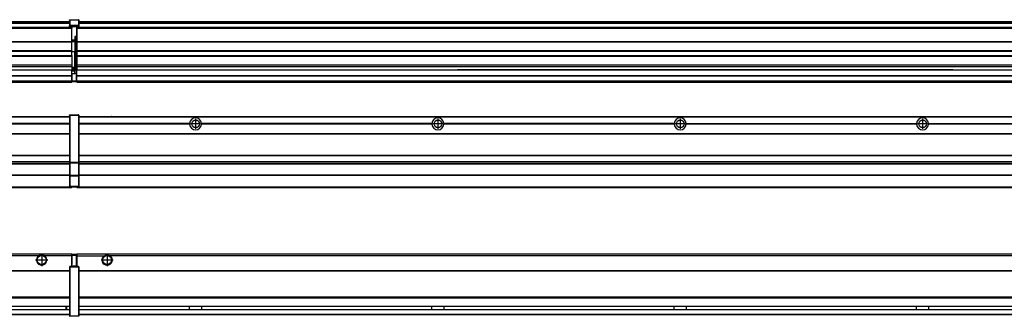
# Model space of a CAD drawing. Header units: inches. Extents: x -381 to 25622, y -418 to 176.
# Tile 30 of 47: x 11808 to 12621, y -154 to 90. Entities that reach past the tile are written whole.
import ezdxf

# ---------------------------------------------------------------- set-up
doc = ezdxf.new("R2010")
doc.units = ezdxf.units.IN
doc.linetypes.add('DOT_CENTER', pattern=[14, 12, -1, 0, -1])
doc.layers.add('1', color=7, linetype='Continuous')

# ---------------------------------------------------------------- blocks, each defined once
blk = doc.blocks.new('Modulos_intermedio__FL-14__7__18', base_point=(10455.18, -48.03))
at = {"color": 7, "linetype": 'Continuous'}
for p, q in [((10456.88, 10.47), (11849.18, 10.47)), ((10456.88, 10.22), (11849.18, 10.22)), ((11822.43, 10.47), (11822.48, 10.52)), ((11822.48, 10.52), (11829.88, 10.52)), ((11829.93, 10.47), (11829.88, 10.52)), ((11849.18, 11.72), (11849.19, 11.79)), ((11849.18, 11.72), (11849.18, 11.47)), ((11849.18, 11.47), (11849.43, 11.47)), ((11849.18, 11.47), (11849.18, -27.21)), ((11849.19, 11.79), (11849.2, 11.82)), ((11849.2, 11.82), (11849.22, 11.86)), ((11849.22, 11.86), (11849.25, 11.9)), ((11849.25, 11.9), (11849.29, 11.93)), ((11849.29, 11.93), (11849.34, 11.96)), ((11849.34, 11.96), (11849.36, 11.96)), ((11849.36, 11.96), (11849.43, 11.97)), ((11849.43, 11.97), (11856.63, 11.97)), ((11849.43, 11.97), (11849.43, 11.47)), ((11849.43, 11.47), (11849.43, -27.21)), ((11856.63, 11.47), (11849.43, 11.47)), ((11856.7, 11.96), (11856.63, 11.97)), ((11856.63, 11.97), (11856.63, 11.47)), ((11856.63, 11.47), (11856.63, -27.21)), ((11856.88, 11.47), (11856.63, 11.47)), ((11856.72, 11.96), (11856.7, 11.96)), ((11856.76, 11.93), (11856.72, 11.96)), ((11856.8, 11.9), (11856.76, 11.93)), ((11856.84, 11.86), (11856.8, 11.9)), ((11856.86, 11.82), (11856.84, 11.86)), ((11856.87, 11.79), (11856.86, 11.82)), ((11856.88, 11.72), (11856.87, 11.79)), ((11856.88, 11.72), (11856.88, 11.47)), ((11856.88, 11.47), (11856.88, -27.21)), ((11849.18, 4.77), (11758.07, 4.77)), ((11849.18, 4.17), (11758.07, 4.17)), ((11849.18, 4.47), (11758.08, 4.47)), ((10456.88, -3.53), (11849.18, -3.53)), ((10456.88, -3.78), (11849.18, -3.78)), ((11849.18, -4.03), (10456.88, -4.03)), ((10456.88, -21.53), (11849.18, -21.53)), ((10456.88, -21.78), (11849.18, -21.78)), ((10456.88, -26.73), (11849.18, -26.73)), ((10456.88, -26.82), (11849.18, -26.82)), ((10456.88, -28.37), (11849.18, -28.37)), ((10456.88, -28.53), (11849.18, -28.53)), ((10456.88, -28.65), (11849.18, -28.65)), ((11849.18, -27.21), (11849.18, -27.52)), ((11849.18, -27.21), (11849.43, -27.21)), ((11849.18, -27.52), (11849.19, -27.54)), ((11849.18, -27.52), (11849.18, -38.19)), ((11849.19, -27.54), (11849.22, -27.57)), ((11849.22, -27.57), (11849.25, -27.59)), ((11849.25, -27.59), (11849.29, -27.6)), ((11849.29, -27.6), (11849.34, -27.61)), ((11849.34, -27.61), (11849.36, -27.61)), ((11849.36, -27.61), (11849.43, -27.62)), ((11849.43, -27.21), (11856.63, -27.21)), ((11849.43, -27.21), (11849.43, -27.62)), ((11849.43, -27.62), (11856.63, -27.62)), ((11849.43, -27.62), (11849.43, -38.3)), ((11856.88, -27.21), (11856.63, -27.21)), ((11856.63, -27.21), (11856.63, -27.62)), ((11856.7, -27.61), (11856.63, -27.62)), ((11856.63, -27.62), (11856.63, -38.3)), ((11856.72, -27.61), (11856.7, -27.61)), ((11856.76, -27.6), (11856.72, -27.61)), ((11856.8, -27.59), (11856.76, -27.6)), ((11856.84, -27.57), (11856.8, -27.59)), ((11856.87, -27.54), (11856.84, -27.57)), ((11856.88, -27.52), (11856.87, -27.54)), ((11856.88, -27.21), (11856.88, -27.52)), ((11856.88, -27.52), (11856.88, -38.19)), ((11849.18, -38.02), (10456.88, -38.02)), ((11849.18, -38.11), (10456.88, -38.11)), ((11849.18, -38.19), (11849.18, -38.71)), ((11849.18, -38.19), (11849.19, -38.22)), ((11849.18, -38.71), (11849.43, -38.71)), ((11849.18, -38.71), (11849.18, -47.03)), ((11849.19, -38.22), (11849.22, -38.25)), ((11849.22, -38.25), (11849.25, -38.27)), ((11849.25, -38.27), (11849.29, -38.28)), ((11849.29, -38.28), (11849.34, -38.29)), ((11849.34, -38.29), (11849.36, -38.29)), ((11849.36, -38.29), (11849.43, -38.3)), ((11856.63, -38.3), (11849.43, -38.3)), ((11849.43, -38.3), (11849.43, -38.71)), ((11856.63, -38.71), (11849.43, -38.71)), ((11849.43, -38.71), (11849.43, -47.03)), ((11856.7, -38.29), (11856.63, -38.3)), ((11856.63, -38.3), (11856.63, -38.71)), ((11856.88, -38.71), (11856.63, -38.71)), ((11856.63, -38.71), (11856.63, -47.03)), ((11856.72, -38.29), (11856.7, -38.29)), ((11856.76, -38.28), (11856.72, -38.29)), ((11856.8, -38.27), (11856.76, -38.28)), ((11856.84, -38.25), (11856.8, -38.27)), ((11856.87, -38.22), (11856.84, -38.25)), ((11856.88, -38.19), (11856.87, -38.22)), ((11856.88, -38.19), (11856.88, -38.71)), ((11856.88, -38.71), (11856.88, -47.03)), ((10455.18, -48.03), (11851.18, -48.03)), ((10456.63, -47.53), (11849.43, -47.53)), ((11849.18, -47.03), (11849.43, -47.03)), ((11849.18, -47.03), (11849.18, -47.28)), ((11849.18, -47.28), (11849.19, -47.34)), ((11849.19, -47.34), (11849.2, -47.37)), ((11849.2, -47.37), (11849.22, -47.41)), ((11849.22, -47.41), (11849.25, -47.45)), ((11849.25, -47.45), (11849.29, -47.49)), ((11849.29, -47.49), (11849.34, -47.51)), ((11849.34, -47.51), (11849.36, -47.52)), ((11849.36, -47.52), (11849.43, -47.53)), ((11849.43, -47.03), (11856.63, -47.03)), ((11849.43, -47.03), (11849.43, -47.53)), ((11849.43, -47.53), (11856.63, -47.53)), ((11851.18, -47.53), (11851.18, -48.03)), ((11856.63, -47.03), (11856.63, -47.53)), ((11856.88, -47.03), (11856.63, -47.03)), ((11856.7, -47.52), (11856.63, -47.53)), ((11856.72, -47.51), (11856.7, -47.52)), ((11856.76, -47.49), (11856.72, -47.51)), ((11856.8, -47.45), (11856.76, -47.49)), ((11856.84, -47.41), (11856.8, -47.45)), ((11856.86, -47.37), (11856.84, -47.41)), ((11856.87, -47.34), (11856.86, -47.37)), ((11856.88, -47.28), (11856.87, -47.34)), ((11856.88, -47.03), (11856.88, -47.28))]:
    blk.add_line(p, q, dxfattribs=at)
blk = doc.blocks.new('Modulos_intermedio__FL-14__8__34', base_point=(11855.18, -48.03))
at = {"color": 7, "linetype": 'Continuous'}
for p, q in [((11856.88, 10.47), (13249.18, 10.47)), ((11856.88, 10.22), (13249.18, 10.22)), ((11876.43, 10.47), (11876.48, 10.52)), ((11876.48, 10.52), (11883.88, 10.52)), ((11883.93, 10.47), (11883.88, 10.52)), ((11948.29, 4.77), (11856.88, 4.77)), ((11948.28, 4.47), (11856.88, 4.47)), ((11948.29, 4.17), (11856.88, 4.17)), ((11948.28, 4.47), (11948.29, 4.77)), ((11948.29, 4.17), (11948.28, 4.47)), ((11950.45, 6.05), (11950.44, 6.04)), ((11950.44, 2.91), (11950.45, 2.89)), ((12148.29, 4.77), (11958.07, 4.77)), ((11958.07, 4.77), (11958.08, 4.47)), ((11958.08, 4.47), (11958.07, 4.17)), ((12148.29, 4.17), (11958.07, 4.17)), ((12148.28, 4.47), (11958.08, 4.47)), ((12148.28, 4.47), (12148.29, 4.77)), ((12148.29, 4.17), (12148.28, 4.47)), ((12348.29, 4.77), (12158.07, 4.77)), ((12158.07, 4.77), (12158.08, 4.47)), ((12158.08, 4.47), (12158.07, 4.17)), ((12348.29, 4.17), (12158.07, 4.17)), ((12348.28, 4.47), (12158.08, 4.47)), ((12348.28, 4.47), (12348.29, 4.77)), ((12348.29, 4.17), (12348.28, 4.47)), ((12358.07, 4.77), (12548.29, 4.77)), ((12358.07, 4.77), (12358.08, 4.47)), ((12358.08, 4.47), (12358.07, 4.17)), ((12548.29, 4.17), (12358.07, 4.17)), ((12548.28, 4.47), (12358.08, 4.47)), ((12548.28, 4.47), (12548.29, 4.77)), ((12548.29, 4.17), (12548.28, 4.47)), ((12558.07, 4.77), (12558.08, 4.47)), ((12558.07, 4.77), (12748.29, 4.77)), ((12558.08, 4.47), (12558.07, 4.17)), ((12748.29, 4.17), (12558.07, 4.17)), ((12748.28, 4.47), (12558.08, 4.47)), ((11856.88, -3.53), (13249.18, -3.53)), ((11856.88, -3.78), (13249.18, -3.78)), ((13249.18, -4.03), (11856.88, -4.03)), ((11856.88, -21.53), (13249.18, -21.53)), ((11856.88, -21.78), (13249.18, -21.78)), ((11856.88, -26.73), (13249.18, -26.73)), ((11856.88, -26.82), (13249.18, -26.82)), ((11856.88, -28.37), (13249.18, -28.37)), ((11856.88, -28.53), (13249.18, -28.53)), ((11856.88, -28.65), (13249.18, -28.65)), ((13249.18, -38.02), (11856.88, -38.02)), ((13249.18, -38.11), (11856.88, -38.11)), ((11855.18, -47.53), (11855.18, -48.03)), ((11855.18, -48.03), (13251.18, -48.03)), ((11856.63, -47.53), (13249.43, -47.53))]:
    blk.add_line(p, q, dxfattribs=at)
for centre in [(11953.18, 4.47), (12153.18, 4.47), (12353.18, 4.47), (12553.18, 4.47)]:
    blk.add_circle(centre, 3.15, dxfattribs=at)
for centre, start, end in [((11953.18, 4.47), 3.5101, 176.4899), ((12153.18, 4.47), 3.5101, 176.4899), ((12353.18, 4.47), 3.5101, 176.4899), ((12553.18, 4.47), 3.5101, 176.4899), ((11953.18, 4.47), 183.51008, 356.48992), ((12153.18, 4.47), 183.51008, 356.48992), ((12353.18, 4.47), 183.51008, 356.48992), ((12553.18, 4.47), 183.51008, 356.48992)]:
    blk.add_arc(centre, 4.9, start, end, dxfattribs=at)
at = {"layer": '1', "color": 2, "linetype": 'DOT_CENTER'}
for p, q in [((11953.18, 8.62), (11953.18, 0.32)), ((12153.18, 8.62), (12153.18, 0.32)), ((12353.18, 8.62), (12353.18, 0.32)), ((12553.18, 8.62), (12553.18, 0.32)), ((11957.33, 4.47), (11949.03, 4.47)), ((12157.33, 4.47), (12149.03, 4.47)), ((12357.33, 4.47), (12349.03, 4.47)), ((12557.33, 4.47), (12549.03, 4.47))]:
    blk.add_line(p, q, dxfattribs=at)
blk = doc.blocks.new('F-246__35', base_point=(621.12, -75.97))
for name, p in [('Modulos_intermedio__FL-14__7__18', (10455.18, -48.03)), ('Modulos_intermedio__FL-14__8__34', (11855.18, -48.03))]:
    blk.add_blockref(name, p)
blk = doc.blocks.new('Alzado2', base_point=(2889, -32))
blk.add_blockref('F-246__35', (621.12, -75.97))
blk = doc.blocks.new('Modulos_intermedio__FL-14__7__44', base_point=(10455.18, 38.97))
at = {"color": 7, "linetype": 'Continuous'}
for p, q in [((11849.19, 90.22), (11849.18, 90.16)), ((11849.18, 90.16), (11849.19, 90.22)), ((11849.18, 90.16), (11849.18, 85.33)), ((11849.19, 90.29), (11849.2, 90.32)), ((11849.19, 90.22), (11849.19, 90.29)), ((11849.19, 90.22), (11849.2, 90.24)), ((11849.2, 90.32), (11849.22, 90.36)), ((11849.2, 90.24), (11849.22, 90.28)), ((11849.22, 90.36), (11849.25, 90.4)), ((11849.22, 90.28), (11849.25, 90.32)), ((11849.25, 90.4), (11849.29, 90.43)), ((11849.25, 90.32), (11849.29, 90.35)), ((11849.29, 90.43), (11849.34, 90.46)), ((11849.29, 90.35), (11849.34, 90.37)), ((11849.34, 90.46), (11849.36, 90.46)), ((11849.34, 90.37), (11849.36, 90.38)), ((11849.36, 90.46), (11849.43, 90.47)), ((11849.36, 90.38), (11849.43, 90.39)), ((11849.43, 90.47), (11856.63, 90.47)), ((11849.43, 90.47), (11849.43, 90.39)), ((11849.43, 90.39), (11849.43, 85.56)), ((11849.43, 90.39), (11856.63, 90.39)), ((11856.7, 90.46), (11856.63, 90.47)), ((11856.63, 90.47), (11856.63, 90.39)), ((11856.7, 90.38), (11856.63, 90.39)), ((11856.63, 90.39), (11856.63, 85.56)), ((11856.72, 90.46), (11856.7, 90.46)), ((11856.72, 90.37), (11856.7, 90.38)), ((11856.76, 90.43), (11856.72, 90.46)), ((11856.76, 90.35), (11856.72, 90.37)), ((11856.8, 90.4), (11856.76, 90.43)), ((11856.8, 90.32), (11856.76, 90.35)), ((11856.84, 90.36), (11856.8, 90.4)), ((11856.84, 90.28), (11856.8, 90.32)), ((11856.86, 90.32), (11856.84, 90.36)), ((11856.86, 90.24), (11856.84, 90.28)), ((11856.87, 90.29), (11856.86, 90.32)), ((11856.88, 90.22), (11856.86, 90.24)), ((11856.88, 90.22), (11856.87, 90.29)), ((11856.88, 90.16), (11856.88, 90.22)), ((11856.88, 90.22), (11856.88, 90.16)), ((11856.88, 90.16), (11856.88, 85.33)), ((11851.18, 83.99), (10455.18, 83.99)), ((10455.18, 83.97), (11851.18, 83.97)), ((10455.18, 83.47), (11851.18, 83.47)), ((10456.88, 88.97), (11849.18, 88.97)), ((10456.88, 88.96), (11849.18, 88.96)), ((10456.88, 88.35), (11849.18, 88.35)), ((10456.88, 88.03), (11849.18, 88.03)), ((10456.88, 87.7), (11849.18, 87.7)), ((11849.18, 85.33), (11849.19, 85.4)), ((11849.18, 85.33), (11849.18, 85.22)), ((11849.18, 85.22), (11849.19, 85.29)), ((11849.18, 85.22), (11849.18, 84.97)), ((11849.18, 84.97), (11849.18, 84.72)), ((11849.18, 84.97), (11849.43, 84.97)), ((11849.19, 84.66), (11849.18, 84.72)), ((11849.19, 85.4), (11849.2, 85.42)), ((11849.19, 85.29), (11849.2, 85.32)), ((11849.2, 84.63), (11849.19, 84.66)), ((11849.2, 85.42), (11849.22, 85.46)), ((11849.2, 85.32), (11849.22, 85.36)), ((11849.22, 84.59), (11849.2, 84.63)), ((11849.22, 85.46), (11849.25, 85.5)), ((11849.22, 85.36), (11849.25, 85.4)), ((11849.22, 85.36), (11849.25, 85.4)), ((11849.25, 84.55), (11849.22, 84.59)), ((11849.25, 85.5), (11849.29, 85.53)), ((11849.25, 85.4), (11849.29, 85.43)), ((11849.29, 84.51), (11849.25, 84.55)), ((11849.29, 85.53), (11849.34, 85.55)), ((11849.29, 85.43), (11849.34, 85.46)), ((11849.29, 85.43), (11849.34, 85.46)), ((11849.34, 84.49), (11849.29, 84.51)), ((11849.34, 85.55), (11849.36, 85.55)), ((11849.34, 85.46), (11849.36, 85.46)), ((11849.36, 84.48), (11849.34, 84.49)), ((11849.36, 85.55), (11849.43, 85.56)), ((11849.36, 85.46), (11849.43, 85.47)), ((11849.43, 84.47), (11849.36, 84.48)), ((11856.63, 85.56), (11849.43, 85.56)), ((11849.43, 85.56), (11849.43, 85.47)), ((11849.43, 85.47), (11856.63, 85.47)), ((11849.43, 85.47), (11849.43, 84.97)), ((11849.43, 84.97), (11849.43, 84.47)), ((11849.43, 84.97), (11851.18, 84.97)), ((11849.43, 84.47), (11851.18, 84.47)), ((11851.18, 84.97), (11851.18, 83.97)), ((11851.18, 84.97), (11854.88, 84.97)), ((11851.18, 83.97), (11851.18, 83.47)), ((11851.18, 72.41), (11851.18, 83.47)), ((11854.88, 84.97), (11856.63, 84.97)), ((11854.88, 84.97), (11854.88, 77.44)), ((11854.88, 84.47), (11856.63, 84.47)), ((11856.63, 85.56), (11856.63, 85.47)), ((11856.7, 85.55), (11856.63, 85.56)), ((11856.63, 85.47), (11856.63, 84.97)), ((11856.7, 85.46), (11856.63, 85.47)), ((11856.63, 84.97), (11856.63, 84.47)), ((11856.88, 84.97), (11856.63, 84.97)), ((11856.63, 84.47), (11856.7, 84.48)), ((11856.72, 85.55), (11856.7, 85.55)), ((11856.72, 85.46), (11856.7, 85.46)), ((11856.7, 84.48), (11856.72, 84.49)), ((11856.76, 85.53), (11856.72, 85.55)), ((11856.72, 85.46), (11856.76, 85.43)), ((11856.76, 85.43), (11856.72, 85.46)), ((11856.72, 84.49), (11856.76, 84.51)), ((11856.8, 85.5), (11856.76, 85.53)), ((11856.8, 85.4), (11856.76, 85.43)), ((11856.76, 84.51), (11856.8, 84.55)), ((11856.84, 85.46), (11856.8, 85.5)), ((11856.8, 85.4), (11856.84, 85.36)), ((11856.84, 85.36), (11856.8, 85.4)), ((11856.8, 84.55), (11856.84, 84.59)), ((11856.86, 85.42), (11856.84, 85.46)), ((11856.86, 85.32), (11856.84, 85.36)), ((11856.84, 84.59), (11856.86, 84.63)), ((11856.87, 85.4), (11856.86, 85.42)), ((11856.87, 85.29), (11856.86, 85.32)), ((11856.86, 84.63), (11856.87, 84.66)), ((11856.88, 85.33), (11856.87, 85.4)), ((11856.88, 85.22), (11856.87, 85.29)), ((11856.87, 84.66), (11856.88, 84.72)), ((11856.88, 85.33), (11856.88, 85.22)), ((11856.88, 85.22), (11856.88, 84.97)), ((11856.88, 84.97), (11856.88, 84.72)), ((11853.43, 73.5), (11851.18, 73.5)), ((11853.43, 76.45), (11853.43, 73.5)), ((11854.88, 76.45), (11853.43, 76.45)), ((11853.43, 73), (11853.43, 73.5)), ((11853.43, 73.5), (11853.68, 73.5)), ((11853.68, 73.19), (11853.67, 73.21)), ((11853.68, 76.45), (11853.68, 73.5)), ((11853.68, 76.3), (11854.88, 76.3)), ((11853.68, 73.25), (11853.68, 73.5)), ((11853.68, 73.19), (11853.68, 72.5)), ((11854.88, 79.65), (11855.18, 79.58)), ((11854.88, 78.12), (11855.18, 78.12)), ((11854.88, 77.6), (11855.18, 77.6)), ((11854.88, 77.44), (11855.18, 77.36)), ((11854.88, 76.45), (11855.18, 76.53)), ((11854.88, 76.3), (11854.88, 76.45)), ((11855.18, 76.3), (11854.88, 76.3)), ((11854.88, 63.97), (11854.88, 76.3)), ((10455.18, 72.41), (11851.18, 72.41)), ((10455.18, 72.16), (11851.18, 72.16)), ((11853.43, 73), (11851.18, 73)), ((11851.18, 72.5), (11853.43, 72.5)), ((11851.18, 72.41), (11851.18, 72.16)), ((11851.18, 64.79), (11851.18, 72.16)), ((11853.43, 73), (11853.43, 72.5)), ((11853.68, 72.5), (11853.43, 72.5)), ((11853.43, 72.5), (11853.43, 63.97)), ((11853.68, 63.97), (11853.68, 72.5)), ((11851.18, 64.79), (10455.18, 64.79)), ((10455.18, 64.54), (11851.18, 64.54)), ((10455.18, 60.91), (11851.18, 60.91)), ((10455.18, 60.41), (11851.18, 60.41)), ((11851.18, 64.79), (11851.18, 64.54)), ((11851.18, 60.91), (11851.18, 64.54)), ((11853.43, 63.97), (11851.18, 63.97)), ((11851.18, 60.91), (11851.18, 60.41)), ((11851.18, 60.41), (11851.18, 59.42)), ((11851.18, 59.42), (11851.18, 53.15)), ((11853.43, 63.97), (11853.68, 63.97)), ((11853.43, 50.98), (11853.43, 63.97)), ((11853.68, 50.98), (11853.68, 63.97)), ((11853.68, 63.97), (11854.88, 63.97)), ((11855.18, 63.97), (11854.88, 63.97)), ((11854.88, 49.58), (11854.88, 63.97)), ((10455.18, 53.15), (11851.18, 53.15)), ((11851.18, 51.48), (10455.18, 51.48)), ((11178.18, 49.19), (11851.18, 49.19)), ((11178.18, 49.16), (11851.18, 49.16)), ((11851.18, 53.15), (11851.18, 51.48)), ((11851.18, 51.48), (11851.18, 51.37)), ((11851.18, 51.37), (11851.18, 49.19)), ((11853.43, 50.98), (11851.18, 50.98)), ((11853.43, 49.98), (11851.18, 49.98)), ((11851.18, 49.19), (11851.18, 49.16)), ((11851.18, 47.58), (11851.18, 49.16)), ((11853.43, 48.98), (11851.18, 48.98)), ((11853.43, 50.98), (11853.68, 50.98)), ((11853.43, 49.98), (11853.43, 50.98)), ((11853.43, 49.98), (11853.43, 48.98)), ((11853.68, 48.98), (11853.43, 48.98)), ((11853.43, 47.91), (11853.43, 48.98)), ((11853.68, 49.73), (11853.68, 50.98)), ((11853.68, 49.73), (11853.68, 48.98)), ((11853.68, 49.58), (11854.88, 49.58)), ((11853.68, 47.66), (11853.68, 48.98)), ((11853.68, 48.93), (11854.88, 48.93)), ((11855.18, 49.58), (11854.88, 49.58)), ((11854.88, 48.93), (11854.88, 49.58)), ((11854.88, 48.93), (11854.88, 47.33)), ((11854.88, 48.93), (11855.18, 48.85)), ((10455.18, 44.48), (11851.13, 44.48)), ((10455.18, 44.04), (11851.13, 44.04)), ((11851.13, 47.58), (11851.18, 47.58)), ((11851.13, 44.48), (11851.13, 47.58)), ((11851.13, 45.47), (11851.18, 45.48)), ((11851.13, 44.48), (11851.18, 44.48)), ((11851.13, 44.48), (11851.13, 44.04)), ((11851.13, 39.97), (11851.13, 44.04)), ((11853.43, 47.91), (11851.18, 47.91)), ((11851.18, 46), (11851.18, 47.58)), ((11851.18, 46), (11851.18, 39.97)), ((11851.18, 46), (11853.43, 46)), ((11853.43, 46), (11853.43, 47.91)), ((11853.43, 47.91), (11853.52, 47.89)), ((11853.43, 46), (11854.88, 46)), ((11853.52, 47.89), (11853.6, 47.83)), ((11853.6, 47.83), (11853.66, 47.75)), ((11853.66, 47.75), (11853.68, 47.66)), ((11853.68, 46), (11853.68, 47.66)), ((11855.18, 45.08), (11854.63, 44.93)), ((11854.63, 44.93), (11854.63, 39.97)), ((11854.88, 47.33), (11854.88, 46)), ((11855.18, 45.92), (11854.88, 46)), ((11854.88, 45), (11855.18, 45.08)), ((11854.88, 45), (11854.88, 39.97)), ((11854.88, 44.81), (11855.18, 44.87)), ((11854.88, 41.31), (11855.18, 41.37)), ((11854.88, 40.83), (11855.18, 40.91)), ((10455.18, 39.97), (11851.13, 39.97)), ((10455.18, 39.47), (11851.13, 39.47)), ((10455.18, 39.22), (11851.13, 39.22)), ((10455.18, 38.97), (11851.13, 38.97)), ((11851.18, 40.48), (11851.13, 40.48)), ((11851.13, 39.97), (11851.13, 39.47)), ((11851.13, 39.22), (11851.13, 39.47)), ((11851.13, 39.22), (11851.13, 38.97)), ((11851.18, 39.97), (11854.63, 39.97)), ((11851.18, 39.97), (11851.18, 39.47)), ((11851.18, 39.47), (11854.63, 39.47)), ((11854.63, 39.97), (11854.63, 39.47)), ((11854.88, 39.97), (11854.63, 39.97)), ((11854.88, 39.97), (11854.88, 39.72))]:
    blk.add_line(p, q, dxfattribs=at)
for centre, start, end in [((11853.43, 73.25), 270, 0), ((11853.43, 49.73), 0, 90), ((11854.63, 39.72), 270, 0)]:
    blk.add_arc(centre, 0.25, start, end, dxfattribs=at)
blk = doc.blocks.new('Modulos_intermedio__FL-14__8__60', base_point=(11855.18, 38.97))
at = {"color": 7, "linetype": 'Continuous'}
for p, q in [((11855.18, 84.47), (11855.18, 83.99)), ((11855.18, 83.99), (11855.18, 83.97)), ((13251.18, 83.99), (11855.18, 83.99)), ((11855.18, 83.97), (11855.18, 83.47)), ((11855.18, 83.97), (13251.18, 83.97)), ((11855.18, 83.47), (11855.18, 72.41)), ((11855.18, 83.47), (13251.18, 83.47)), ((11856.88, 88.97), (13249.18, 88.97)), ((11856.88, 88.96), (13249.18, 88.96)), ((11856.88, 88.35), (13249.18, 88.35)), ((11856.88, 88.03), (13249.18, 88.03)), ((11856.88, 87.7), (13249.18, 87.7)), ((11855.18, 72.41), (11855.18, 72.16)), ((11855.18, 72.41), (13251.18, 72.41)), ((11855.18, 72.16), (13251.18, 72.16)), ((11855.18, 72.16), (11855.18, 64.79)), ((13251.18, 64.79), (11855.18, 64.79)), ((11855.18, 64.79), (11855.18, 64.54)), ((11855.18, 64.54), (11855.18, 60.91)), ((11855.18, 64.54), (13251.18, 64.54)), ((11855.18, 60.91), (11855.18, 60.41)), ((11855.18, 60.91), (13251.18, 60.91)), ((11855.18, 60.41), (13251.18, 60.41)), ((11855.18, 60.41), (11855.18, 59.42)), ((11855.18, 59.42), (11855.18, 53.15)), ((11855.18, 53.15), (11855.18, 51.48)), ((11855.18, 53.15), (13251.18, 53.15)), ((13251.18, 51.48), (11855.18, 51.48)), ((11855.18, 51.48), (11855.18, 51.37)), ((11855.18, 51.37), (11855.18, 49.19)), ((11855.18, 49.19), (11855.18, 49.16)), ((11855.18, 49.19), (12169.43, 49.19)), ((11855.18, 44.48), (11855.18, 49.16)), ((11855.18, 49.16), (12169.43, 49.16)), ((12178.18, 49.19), (12169.43, 49.19)), ((12169.43, 49.19), (12169.43, 49.18)), ((12169.43, 49.18), (12169.43, 49.16)), ((12169.43, 49.18), (12178.18, 49.18)), ((12169.43, 49.16), (12178.18, 49.16)), ((12178.18, 49.19), (12178.18, 49.18)), ((12369.43, 49.19), (12178.18, 49.19)), ((12178.18, 49.18), (12178.18, 49.16)), ((12178.18, 49.16), (12369.43, 49.16)), ((12369.43, 49.19), (12369.43, 49.18)), ((12378.18, 49.19), (12369.43, 49.19)), ((12369.43, 49.18), (12369.43, 49.16)), ((12369.43, 49.18), (12378.18, 49.18)), ((12369.43, 49.16), (12378.18, 49.16)), ((12378.18, 49.19), (12378.18, 49.18)), ((12569.43, 49.19), (12378.18, 49.19)), ((12378.18, 49.18), (12378.18, 49.16)), ((12378.18, 49.16), (12569.43, 49.16)), ((12578.18, 49.19), (12569.43, 49.19)), ((12569.43, 49.19), (12569.43, 49.18)), ((12569.43, 49.18), (12578.18, 49.18)), ((12569.43, 49.18), (12569.43, 49.16)), ((12569.43, 49.16), (12578.18, 49.16)), ((12578.18, 49.19), (12578.18, 49.18)), ((12578.18, 49.19), (13251.18, 49.19)), ((12578.18, 49.18), (12578.18, 49.16)), ((12578.18, 49.16), (13251.18, 49.16)), ((11855.18, 44.48), (11855.18, 44.04)), ((11855.18, 44.48), (13251.13, 44.48)), ((11855.18, 39.97), (11855.18, 44.04)), ((11855.18, 44.04), (13251.13, 44.04)), ((11855.18, 39.97), (11855.18, 39.47)), ((11855.18, 39.97), (13251.13, 39.97)), ((11855.18, 39.47), (11855.18, 39.22)), ((11855.18, 39.47), (13251.13, 39.47)), ((11855.18, 39.22), (11855.18, 38.97)), ((11855.18, 39.22), (13251.13, 39.22)), ((11855.18, 38.97), (13251.13, 38.97))]:
    blk.add_line(p, q, dxfattribs=at)
blk = doc.blocks.new('F-246__61', base_point=(621.12, 38.97))
for name, p in [('Modulos_intermedio__FL-14__7__44', (10455.18, 38.97)), ('Modulos_intermedio__FL-14__8__60', (11855.18, 38.97))]:
    blk.add_blockref(name, p)
blk = doc.blocks.new('Inferior2', base_point=(2889, 64.72))
blk.add_blockref('F-246__61', (621.12, 38.97))
blk = doc.blocks.new('Modulos_intermedio__FL-14__7__69', base_point=(10455.18, -154.47))
at = {"color": 7, "linetype": 'Continuous'}
for p, q in [((10455.18, -102.97), (11851.13, -102.97)), ((11823.77, -104.47), (10482.59, -104.47)), ((11824.72, -103.98), (11823.77, -104.47)), ((11826.18, -103.72), (11824.72, -103.98)), ((11827.63, -103.98), (11826.18, -103.72)), ((11828.59, -104.47), (11827.63, -103.98)), ((11851.13, -104.47), (11828.59, -104.47)), ((11851.13, -104.47), (11851.13, -102.97)), ((11851.13, -111.58), (11851.13, -104.47)), ((11851.18, -104.48), (11851.13, -104.48)), ((11851.18, -105.48), (11851.13, -105.48)), ((11851.18, -103.47), (11851.18, -103.97)), ((11854.63, -103.47), (11851.18, -103.47)), ((11851.18, -103.97), (11854.63, -103.97)), ((11851.18, -103.97), (11851.18, -111.58)), ((11854.63, -103.47), (11854.63, -103.97)), ((11854.63, -103.97), (11854.63, -112.97)), ((11854.88, -103.97), (11854.63, -103.97)), ((11854.88, -103.72), (11854.88, -103.97)), ((11854.88, -103.97), (11854.88, -112.97)), ((11854.88, -104.83), (11855.18, -104.91)), ((11849.18, -113.72), (11849.19, -113.66)), ((11849.18, -113.72), (11849.18, -113.97)), ((11849.19, -113.66), (11849.2, -113.63)), ((11849.2, -113.63), (11849.22, -113.59)), ((11849.22, -113.59), (11849.25, -113.55)), ((11849.25, -113.55), (11849.29, -113.51)), ((11849.29, -113.51), (11849.34, -113.49)), ((11849.34, -113.49), (11849.36, -113.48)), ((11849.36, -113.48), (11849.43, -113.47)), ((11851.18, -113.47), (11849.43, -113.47)), ((11849.43, -113.47), (11849.43, -113.97)), ((11851.13, -109.47), (11851.18, -109.48)), ((11851.18, -111.58), (11851.13, -111.58)), ((11851.18, -113.47), (11851.18, -111.58)), ((11854.63, -112.97), (11851.18, -112.97)), ((11854.88, -113.47), (11851.18, -113.47)), ((11854.63, -112.97), (11854.63, -113.47)), ((11854.88, -112.97), (11854.63, -112.97)), ((11854.88, -106.47), (11855.18, -106.47)), ((11854.88, -107.48), (11855.18, -107.48)), ((11854.88, -111.93), (11855.18, -112.01)), ((11854.88, -112.97), (11854.88, -113.26)), ((11854.88, -113.26), (11854.88, -113.47)), ((11856.63, -113.47), (11854.88, -113.47)), ((11856.7, -113.48), (11856.63, -113.47)), ((11856.63, -113.47), (11856.63, -113.97)), ((11856.72, -113.49), (11856.7, -113.48)), ((11856.76, -113.51), (11856.72, -113.49)), ((11856.8, -113.55), (11856.76, -113.51)), ((11856.84, -113.59), (11856.8, -113.55)), ((11856.86, -113.63), (11856.84, -113.59)), ((11856.87, -113.66), (11856.86, -113.63)), ((11856.88, -113.72), (11856.87, -113.66)), ((11856.88, -113.72), (11856.88, -113.97)), ((10456.88, -116.72), (11849.18, -116.72)), ((10456.88, -116.97), (11849.18, -116.97)), ((11849.18, -117.22), (10456.88, -117.22)), ((11849.18, -113.97), (11849.18, -153.97)), ((11849.18, -113.97), (11849.43, -113.97)), ((11856.63, -113.97), (11849.43, -113.97)), ((11849.43, -113.97), (11849.43, -153.97)), ((11856.88, -113.97), (11856.63, -113.97)), ((11856.63, -113.97), (11856.63, -153.97)), ((11856.88, -113.97), (11856.88, -153.97)), ((11849.18, -138.72), (10456.88, -138.72)), ((11849.18, -138.97), (10456.88, -138.97)), ((10456.88, -139.22), (11849.18, -139.22)), ((10456.88, -145.97), (11849.18, -145.97)), ((10456.88, -146.22), (11849.18, -146.22)), ((11846.24, -146.4), (11846.46, -146.22)), ((11846.6, -146.22), (11846.6, -146.26)), ((11846.6, -146.26), (11846.6, -146.97)), ((10456.88, -148.72), (11849.18, -148.72)), ((10456.88, -148.97), (11849.18, -148.97)), ((10456.88, -152.72), (11849.18, -152.72)), ((10456.88, -152.97), (11849.18, -152.97)), ((11846.18, -146.65), (11846.24, -146.4)), ((11846.18, -146.65), (11846.18, -147.16)), ((11846.18, -147.16), (11846.18, -148.23)), ((11846.18, -148.23), (11846.24, -148.55)), ((11846.24, -148.55), (11846.46, -148.72)), ((11846.6, -146.97), (11846.6, -148.69)), ((11846.6, -148.69), (11846.6, -148.72)), ((11849.18, -153.97), (11849.43, -153.97)), ((11849.18, -153.97), (11849.18, -154.22)), ((11849.18, -154.22), (11849.19, -154.29)), ((11849.19, -154.29), (11849.2, -154.32)), ((11849.2, -154.32), (11849.22, -154.36)), ((11849.22, -154.36), (11849.25, -154.4)), ((11849.43, -153.97), (11849.43, -154.47)), ((11849.43, -153.97), (11856.63, -153.97)), ((11856.88, -153.97), (11856.63, -153.97)), ((11856.63, -153.97), (11856.63, -154.47)), ((11856.84, -154.36), (11856.8, -154.4)), ((11856.86, -154.32), (11856.84, -154.36)), ((11856.87, -154.29), (11856.86, -154.32)), ((11856.88, -154.22), (11856.87, -154.29)), ((11856.88, -153.97), (11856.88, -154.22)), ((11849.25, -154.4), (11849.29, -154.43)), ((11849.29, -154.43), (11849.34, -154.46)), ((11849.34, -154.46), (11849.36, -154.46)), ((11849.36, -154.46), (11849.43, -154.47)), ((11856.63, -154.47), (11849.43, -154.47)), ((11856.7, -154.46), (11856.63, -154.47)), ((11856.72, -154.46), (11856.7, -154.46)), ((11856.76, -154.43), (11856.72, -154.46)), ((11856.8, -154.4), (11856.76, -154.43))]:
    blk.add_line(p, q, dxfattribs=at)
for radius in [4, 3.7]:
    blk.add_circle((11826.18, -107.97), radius, dxfattribs=at)
for centre, radius, start, end in [((11826.18, -107.97), 4.25, 124.56032, 55.43968), ((11854.63, -103.72), 0.25, 0, 90)]:
    blk.add_arc(centre, radius, start, end, dxfattribs=at)
at = {"layer": '1', "color": 2, "linetype": 'DOT_CENTER'}
for p, q in [((11826.18, -102.97), (11826.18, -112.97)), ((11831.18, -107.97), (11821.18, -107.97))]:
    blk.add_line(p, q, dxfattribs=at)
blk = doc.blocks.new('Modulos_intermedio__FL-14__8__83', base_point=(11855.18, -154.47))
at = {"color": 7, "linetype": 'Continuous'}
for p, q in [((11855.18, -102.97), (11855.18, -104.47)), ((11855.18, -102.97), (13251.13, -102.97)), ((11855.18, -104.47), (11877.77, -104.47)), ((11855.18, -104.47), (11855.18, -113.47)), ((11877.77, -104.47), (11878.72, -103.98)), ((11878.72, -103.98), (11880.18, -103.72)), ((11880.18, -103.72), (11881.63, -103.98)), ((11881.63, -103.98), (11882.59, -104.47)), ((13223.77, -104.47), (11882.59, -104.47)), ((11856.88, -116.72), (13249.18, -116.72)), ((11856.88, -116.97), (13249.18, -116.97)), ((13249.18, -117.22), (11856.88, -117.22)), ((13249.18, -138.72), (11856.88, -138.72)), ((13249.18, -138.97), (11856.88, -138.97)), ((11856.88, -139.22), (13249.18, -139.22)), ((11856.88, -145.97), (13249.18, -145.97)), ((11856.88, -146.22), (13249.18, -146.22)), ((11948.28, -146.3), (11948.28, -146.22)), ((11958.08, -146.22), (11958.08, -146.3)), ((12148.28, -146.3), (12148.28, -146.22)), ((12158.08, -146.22), (12158.08, -146.3)), ((12348.28, -146.3), (12348.28, -146.22)), ((12358.08, -146.22), (12358.08, -146.3)), ((12548.28, -146.3), (12548.28, -146.22)), ((12558.08, -146.22), (12558.08, -146.3)), ((11856.88, -148.72), (13249.18, -148.72)), ((11856.88, -148.97), (13249.18, -148.97)), ((11856.88, -152.72), (13249.18, -152.72)), ((11856.88, -152.97), (13249.18, -152.97)), ((11948.28, -146.35), (11948.28, -146.3)), ((11948.29, -147.07), (11948.28, -146.35)), ((11948.28, -148.6), (11948.29, -147.56)), ((11948.28, -148.72), (11948.28, -148.6)), ((11948.29, -147.56), (11948.29, -147.07)), ((11958.08, -146.35), (11958.07, -146.75)), ((11958.07, -146.75), (11958.07, -147.72)), ((11958.07, -147.72), (11958.08, -148.43)), ((11958.08, -146.3), (11958.08, -146.35)), ((11958.08, -148.43), (11958.08, -148.59)), ((11958.08, -148.59), (11958.08, -148.65)), ((11958.08, -148.65), (11958.08, -148.72)), ((12148.28, -146.35), (12148.28, -146.3)), ((12148.29, -146.98), (12148.28, -146.35)), ((12148.28, -148.43), (12148.29, -147.88)), ((12148.28, -148.65), (12148.28, -148.43)), ((12148.28, -148.72), (12148.28, -148.65)), ((12148.29, -147.23), (12148.29, -146.98)), ((12148.29, -147.88), (12148.29, -147.23)), ((12158.08, -146.35), (12158.07, -146.75)), ((12158.07, -146.75), (12158.07, -147.72)), ((12158.07, -147.72), (12158.08, -148.43)), ((12158.08, -146.3), (12158.08, -146.35)), ((12158.08, -148.43), (12158.08, -148.59)), ((12158.08, -148.59), (12158.08, -148.65)), ((12158.08, -148.65), (12158.08, -148.72)), ((12348.28, -146.35), (12348.28, -146.3)), ((12348.29, -146.98), (12348.28, -146.35)), ((12348.28, -148.43), (12348.29, -147.88)), ((12348.28, -148.65), (12348.28, -148.43)), ((12348.28, -148.72), (12348.28, -148.65)), ((12348.29, -147.23), (12348.29, -146.98)), ((12348.29, -147.88), (12348.29, -147.23)), ((12358.08, -146.35), (12358.07, -146.75)), ((12358.07, -146.75), (12358.07, -147.72)), ((12358.07, -147.72), (12358.08, -148.43)), ((12358.08, -146.3), (12358.08, -146.35)), ((12358.08, -148.43), (12358.08, -148.59)), ((12358.08, -148.59), (12358.08, -148.65)), ((12358.08, -148.65), (12358.08, -148.72)), ((12548.28, -146.35), (12548.28, -146.3)), ((12548.29, -146.98), (12548.28, -146.35)), ((12548.28, -148.43), (12548.29, -147.88)), ((12548.28, -148.65), (12548.28, -148.43)), ((12548.28, -148.72), (12548.28, -148.65)), ((12548.29, -147.23), (12548.29, -146.98)), ((12548.29, -147.88), (12548.29, -147.23)), ((12558.08, -146.35), (12558.07, -146.75)), ((12558.07, -146.75), (12558.07, -147.72)), ((12558.07, -147.72), (12558.08, -148.43)), ((12558.08, -146.3), (12558.08, -146.35)), ((12558.08, -148.43), (12558.08, -148.59)), ((12558.08, -148.59), (12558.08, -148.65)), ((12558.08, -148.65), (12558.08, -148.72))]:
    blk.add_line(p, q, dxfattribs=at)
for radius in [4, 3.7]:
    blk.add_circle((11880.18, -107.97), radius, dxfattribs=at)
blk.add_arc((11880.18, -107.97), 4.25, 124.56032, 55.43968, dxfattribs=at)
at = {"layer": '1', "color": 2, "linetype": 'DOT_CENTER'}
for p, q in [((11880.18, -102.97), (11880.18, -112.97)), ((11885.18, -107.97), (11875.18, -107.97))]:
    blk.add_line(p, q, dxfattribs=at)
blk = doc.blocks.new('F-246__84', base_point=(621.12, -154.47))
for name, p in [('Modulos_intermedio__FL-14__7__69', (10455.18, -154.47)), ('Modulos_intermedio__FL-14__8__83', (11855.18, -154.47))]:
    blk.add_blockref(name, p)
blk = doc.blocks.new('Superior1', base_point=(2889, -128.72))
blk.add_blockref('F-246__84', (621.12, -154.47))

msp = doc.modelspace()

# ---------------------------------------------------------------- block references
for name, p in [('Inferior2', (2889, 64.72)), ('Alzado2', (2889, -32)), ('Superior1', (2889, -128.72))]:
    msp.add_blockref(name, p)

doc.saveas('drawing.dxf')
